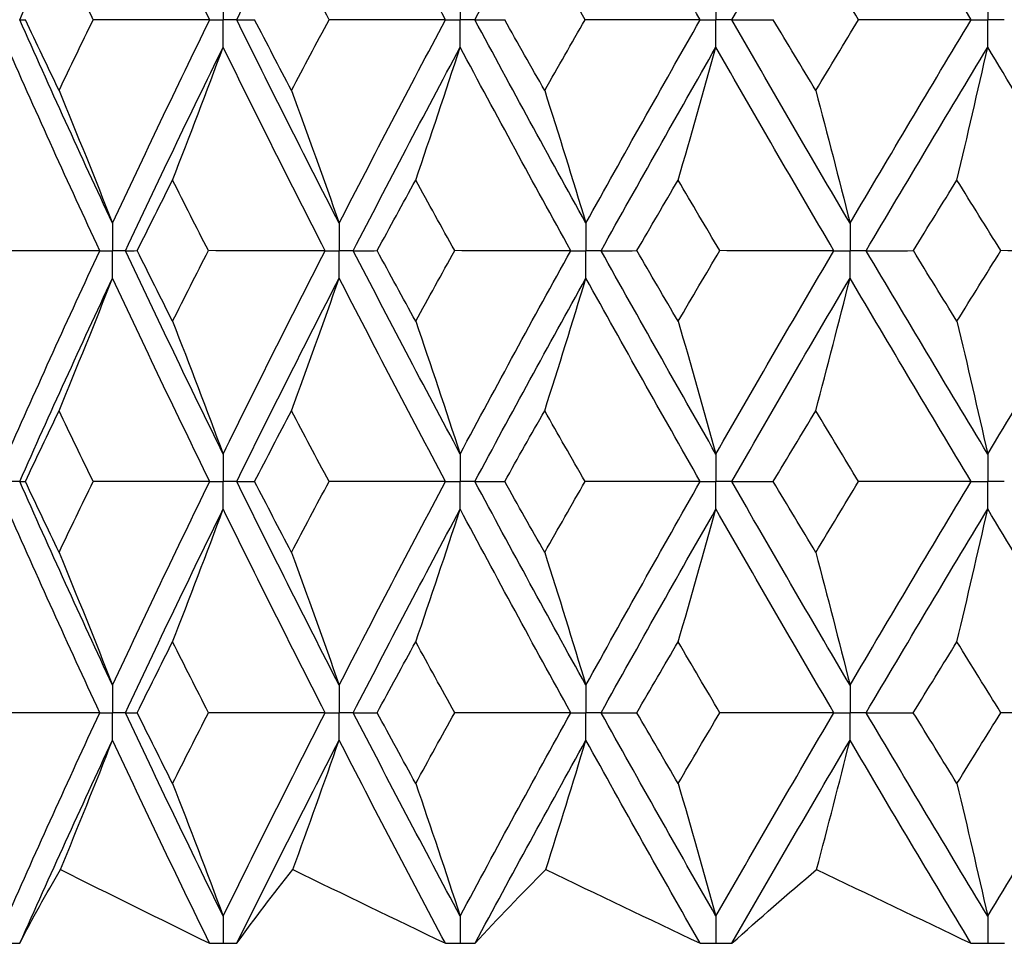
# Paper-space layout '_Back' of a CAD drawing. Header units: millimetres. Extents: x -25 to 25, y -1 to 320.
# Tile 3 of 48: x -14 to -8, y 14 to 20. Entities that reach past the tile are written whole.
import ezdxf

# ---------------------------------------------------------------- set-up
doc = ezdxf.new("R2010")
doc.units = ezdxf.units.MM

psp = doc.layouts.new('_Back')

# ---------------------------------------------------------------- linework, layer by layer
at = {"color": 7, "linetype": 'Continuous', "lineweight": 25}
for p, q in [((-12.8829, 14.1019), (-12.8808, 14.1019)), ((-11.3172, 14.1019), (-11.3149, 14.1019)), ((-9.6275, 14.1019), (-9.625, 14.1019)), ((-7.8324, 14.1019), (-7.8297, 14.1019))]:
    psp.add_line(p, q, dxfattribs=at)
for points in [[(-14.2252, 20.1996), (-14.0258, 20.6479), (-13.8212, 21.0964), (-13.6119, 21.5444)], [(-12.9697, 20.1996), (-13.1885, 20.6479), (-13.4026, 21.0964), (-13.6119, 21.5444)], [(-12.7916, 20.1996), (-12.5703, 20.6479), (-12.3445, 21.0964), (-12.1145, 21.5444)], [(-11.4117, 20.1996), (-11.6501, 20.6479), (-11.8845, 21.0964), (-12.1145, 21.5444)], [(-11.2178, 20.1996), (-10.9772, 20.6479), (-10.7326, 21.0964), (-10.4844, 21.5444)], [(-9.7287, 20.1996), (-9.9841, 20.6479), (-10.2362, 21.0964), (-10.4844, 21.5444)], [(-9.5211, 20.1996), (-9.2638, 20.6479), (-9.0031, 21.0964), (-8.7394, 21.5444)], [(-7.9391, 20.1996), (-8.2088, 20.6479), (-8.4757, 21.0964), (-8.7394, 21.5444)], [(-13.7395, 20.1996), (-13.8154, 20.3555), (-13.8907, 20.5114), (-13.9654, 20.6673)], [(-12.1812, 20.1996), (-12.2644, 20.3555), (-12.347, 20.5114), (-12.4291, 20.6673)], [(-10.4895, 20.1996), (-10.579, 20.3555), (-10.668, 20.5114), (-10.7566, 20.6673)], [(-8.6829, 20.1996), (-8.7777, 20.3555), (-8.8722, 20.5114), (-8.9663, 20.6673)], [(-14.2252, 20.1996), (-14.2149, 20.1996), (-14.2023, 20.1996), (-14.1876, 20.1996)], [(-13.6119, 18.8559), (-13.8211, 19.303), (-14.0257, 19.7512), (-14.2252, 20.1996)], [(-13.9654, 19.7322), (-14.04, 19.888), (-14.1141, 20.0438), (-14.1876, 20.1996)], [(-13.9654, 19.7322), (-13.8907, 19.888), (-13.8154, 20.0438), (-13.7395, 20.1996)], [(-12.9697, 20.1996), (-13.2264, 20.1996), (-13.483, 20.1996), (-13.7395, 20.1996)], [(-13.6119, 18.8559), (-13.4027, 19.303), (-13.1885, 19.7512), (-12.9697, 20.1996)], [(-12.7916, 20.1996), (-12.7544, 20.1996), (-12.7152, 20.1996), (-12.6737, 20.1996)], [(-12.1145, 18.8559), (-12.3445, 19.303), (-12.5703, 19.7512), (-12.7916, 20.1996)], [(-12.4291, 19.7322), (-12.5111, 19.888), (-12.5927, 20.0438), (-12.6737, 20.1996)], [(-12.4291, 19.7322), (-12.347, 19.888), (-12.2644, 20.0438), (-12.1812, 20.1996)], [(-11.4117, 20.1996), (-11.6681, 20.1996), (-11.9246, 20.1996), (-12.1812, 20.1996)], [(-12.1145, 18.8559), (-11.8846, 19.303), (-11.6502, 19.7512), (-11.4117, 20.1996)], [(-11.2178, 20.1996), (-11.1543, 20.1996), (-11.0887, 20.1996), (-11.021, 20.1996)], [(-10.4844, 18.8559), (-10.7325, 19.303), (-10.9771, 19.7512), (-11.2178, 20.1996)], [(-10.7566, 19.7322), (-10.8452, 19.888), (-10.9333, 20.0438), (-11.021, 20.1996)], [(-10.7566, 19.7322), (-10.6681, 19.888), (-10.579, 20.0438), (-10.4895, 20.1996)], [(-9.7287, 20.1996), (-9.9819, 20.1996), (-10.2356, 20.1996), (-10.4895, 20.1996)], [(-10.4844, 18.8559), (-10.2363, 19.303), (-9.9842, 19.7512), (-9.7287, 20.1996)], [(-9.5211, 20.1996), (-9.4319, 20.1996), (-9.3407, 20.1996), (-9.2475, 20.1996)], [(-8.7394, 18.8559), (-9.003, 19.303), (-9.2637, 19.7512), (-9.5211, 20.1996)], [(-8.9663, 19.7322), (-9.0604, 19.888), (-9.1541, 20.0438), (-9.2475, 20.1996)], [(-8.9663, 19.7322), (-8.8722, 19.888), (-8.7777, 20.0438), (-8.6829, 20.1996)], [(-8.7394, 18.8559), (-8.4758, 19.303), (-8.2089, 19.7512), (-7.9391, 20.1996)], [(-7.9391, 20.1996), (-8.1864, 20.1996), (-8.4344, 20.1996), (-8.6829, 20.1996)], [(-13.6965, 18.6747), (-13.9043, 19.1217), (-14.1075, 19.5698), (-14.3057, 20.0182)], [(-13.5269, 18.6747), (-13.3164, 19.1217), (-13.1009, 19.5698), (-12.8809, 20.0182)], [(-13.2153, 19.1412), (-13.1016, 19.4316), (-12.9902, 19.724), (-12.8809, 20.0182)], [(-12.2075, 18.6747), (-12.4362, 19.1217), (-12.6608, 19.5698), (-12.8809, 20.0182)], [(-12.0211, 18.6747), (-11.79, 19.1217), (-11.5545, 19.5698), (-11.315, 20.0182)], [(-11.6088, 19.1412), (-11.5089, 19.4316), (-11.411, 19.724), (-11.315, 20.0182)], [(-10.5848, 18.6747), (-10.8319, 19.1217), (-11.0754, 19.5698), (-11.315, 20.0182)], [(-10.3836, 18.6747), (-10.1345, 19.1217), (-9.8815, 19.5698), (-9.6251, 20.0182)], [(-9.875, 19.1412), (-9.79, 19.4316), (-9.7067, 19.724), (-9.6251, 20.0182)], [(-8.8461, 18.6747), (-9.1088, 19.1217), (-9.3686, 19.5698), (-9.6251, 20.0182)], [(-8.6324, 18.6747), (-8.368, 19.1217), (-8.1003, 19.5698), (-7.8298, 20.0182)], [(-8.033, 19.1412), (-7.9639, 19.4316), (-7.8962, 19.724), (-7.8298, 20.0182)], [(-7.0105, 18.6747), (-7.286, 19.1217), (-7.5592, 19.5698), (-7.8298, 20.0182)], [(-13.9654, 19.7322), (-13.8453, 19.4419), (-13.7275, 19.1498), (-13.6119, 18.8559)], [(-12.4291, 19.7322), (-12.3222, 19.4419), (-12.2174, 19.1498), (-12.1145, 18.8559)], [(-10.7566, 19.7322), (-10.6641, 19.4419), (-10.5734, 19.1498), (-10.4844, 18.8559)], [(-8.9663, 19.7322), (-8.8892, 19.4419), (-8.8136, 19.1498), (-8.7394, 18.8559)], [(-13.4487, 18.6748), (-13.3715, 18.8302), (-13.2937, 18.9857), (-13.2153, 19.1412)], [(-12.9785, 18.6748), (-13.058, 18.8302), (-13.1369, 18.9857), (-13.2153, 19.1412)], [(-11.8632, 18.6748), (-11.7789, 18.8302), (-11.6941, 18.9857), (-11.6088, 19.1412)], [(-11.3513, 18.6748), (-11.4376, 18.8302), (-11.5234, 18.9857), (-11.6088, 19.1412)], [(-10.1477, 18.6748), (-10.0573, 18.8302), (-9.9663, 18.9857), (-9.875, 19.1412)], [(-9.5997, 18.6748), (-9.6919, 18.8302), (-9.7837, 18.9857), (-9.875, 19.1412)], [(-8.321, 18.6748), (-8.2254, 18.8302), (-8.1294, 18.9857), (-8.033, 19.1412)], [(-7.743, 18.6748), (-7.84, 18.8302), (-7.9367, 18.9857), (-8.033, 19.1412)], [(-13.6965, 18.6747), (-13.9524, 18.6747), (-14.2081, 18.6747), (-14.4635, 18.6748)], [(-14.3057, 17.3321), (-14.1075, 17.7804), (-13.9044, 18.2276), (-13.6965, 18.6747)], [(-13.5269, 18.6747), (-13.503, 18.6747), (-13.477, 18.6747), (-13.4487, 18.6748)], [(-12.8809, 17.3321), (-13.101, 17.7804), (-13.3163, 18.2276), (-13.5269, 18.6747)], [(-13.2153, 18.2087), (-13.2937, 18.3642), (-13.3715, 18.5195), (-13.4487, 18.6748)], [(-13.2153, 18.2087), (-13.1369, 18.3642), (-13.058, 18.5195), (-12.9785, 18.6748)], [(-12.2075, 18.6747), (-12.4645, 18.6747), (-12.7215, 18.6747), (-12.9785, 18.6748)], [(-12.8809, 17.3321), (-12.6608, 17.7804), (-12.4363, 18.2276), (-12.2075, 18.6747)], [(-12.0211, 18.6747), (-11.9706, 18.6747), (-11.918, 18.6747), (-11.8632, 18.6748)], [(-11.315, 17.3321), (-11.5546, 17.7804), (-11.79, 18.2276), (-12.0211, 18.6747)], [(-11.6088, 18.2087), (-11.6941, 18.3642), (-11.7789, 18.5195), (-11.8632, 18.6748)], [(-11.6088, 18.2087), (-11.5234, 18.3642), (-11.4376, 18.5195), (-11.3513, 18.6748)], [(-10.5848, 18.6747), (-10.84, 18.6747), (-11.0956, 18.6747), (-11.3513, 18.6748)], [(-11.315, 17.3321), (-11.0754, 17.7804), (-10.8319, 18.2276), (-10.5848, 18.6747)], [(-10.3836, 18.6747), (-10.3071, 18.6747), (-10.2284, 18.6747), (-10.1477, 18.6748)], [(-9.6251, 17.3321), (-9.8816, 17.7804), (-10.1345, 18.2276), (-10.3836, 18.6747)], [(-9.875, 18.2087), (-9.9664, 18.3642), (-10.0573, 18.5195), (-10.1477, 18.6748)], [(-9.875, 18.2087), (-9.7836, 18.3642), (-9.6919, 18.5195), (-9.5997, 18.6748)], [(-9.6251, 17.3321), (-9.3686, 17.7804), (-9.1089, 18.2276), (-8.8461, 18.6747)], [(-8.8461, 18.6747), (-9.0968, 18.6747), (-9.3481, 18.6747), (-9.5997, 18.6748)], [(-8.6324, 18.6747), (-8.5306, 18.6747), (-8.4268, 18.6747), (-8.321, 18.6748)], [(-7.8298, 17.3321), (-8.1003, 17.7804), (-8.3679, 18.2276), (-8.6324, 18.6747)], [(-8.033, 18.2087), (-8.1294, 18.3642), (-8.2254, 18.5195), (-8.321, 18.6748)], [(-8.033, 18.2087), (-7.9367, 18.3642), (-7.84, 18.5195), (-7.743, 18.6748)], [(-7.8298, 17.3321), (-7.5592, 17.7804), (-7.286, 18.2276), (-7.0105, 18.6747)], [(-7.0105, 18.6747), (-7.254, 18.6747), (-7.4982, 18.6747), (-7.743, 18.6748)], [(-14.2252, 17.1507), (-14.0256, 17.599), (-13.8212, 18.0465), (-13.6119, 18.4935)], [(-13.9654, 17.6176), (-13.8453, 17.9078), (-13.7274, 18.1997), (-13.6119, 18.4935)], [(-12.9697, 17.1507), (-13.1886, 17.599), (-13.4027, 18.0465), (-13.6119, 18.4935)], [(-12.7916, 17.1507), (-12.5702, 17.599), (-12.3445, 18.0465), (-12.1145, 18.4935)], [(-12.4291, 17.6176), (-12.3222, 17.9078), (-12.2173, 18.1997), (-12.1145, 18.4935)], [(-11.4117, 17.1507), (-11.6502, 17.599), (-11.8846, 18.0465), (-12.1145, 18.4935)], [(-11.2178, 17.1507), (-10.9771, 17.599), (-10.7325, 18.0465), (-10.4844, 18.4935)], [(-10.7566, 17.6176), (-10.6641, 17.9078), (-10.5734, 18.1997), (-10.4844, 18.4935)], [(-9.7287, 17.1507), (-9.9843, 17.599), (-10.2363, 18.0465), (-10.4844, 18.4935)], [(-9.5211, 17.1507), (-9.2637, 17.599), (-9.003, 18.0465), (-8.7394, 18.4935)], [(-8.9663, 17.6176), (-8.8892, 17.9078), (-8.8136, 18.1997), (-8.7394, 18.4935)], [(-7.9391, 17.1507), (-8.2089, 17.599), (-8.4758, 18.0465), (-8.7394, 18.4935)], [(-13.2153, 18.2087), (-13.1016, 17.9184), (-12.9901, 17.6262), (-12.8809, 17.3321)], [(-11.6088, 18.2087), (-11.5089, 17.9184), (-11.411, 17.6262), (-11.315, 17.3321)], [(-9.875, 18.2087), (-9.79, 17.9184), (-9.7067, 17.6262), (-9.6251, 17.3321)], [(-8.033, 18.2087), (-7.9639, 17.9184), (-7.8962, 17.6262), (-7.8298, 17.3321)], [(-14.1875, 17.1506), (-14.1141, 17.3064), (-14.04, 17.4621), (-13.9654, 17.6176)], [(-13.7396, 17.1506), (-13.8154, 17.3064), (-13.8907, 17.4621), (-13.9654, 17.6176)], [(-12.6737, 17.1506), (-12.5927, 17.3064), (-12.5111, 17.4621), (-12.4291, 17.6176)], [(-12.1813, 17.1506), (-12.2644, 17.3064), (-12.347, 17.4621), (-12.4291, 17.6176)], [(-11.0209, 17.1506), (-10.9333, 17.3064), (-10.8452, 17.4621), (-10.7566, 17.6176)], [(-10.4896, 17.1506), (-10.5791, 17.3064), (-10.6681, 17.4621), (-10.7566, 17.6176)], [(-9.2474, 17.1506), (-9.1541, 17.3064), (-9.0604, 17.4621), (-8.9663, 17.6176)], [(-8.6829, 17.1506), (-8.7778, 17.3064), (-8.8722, 17.4621), (-8.9663, 17.6176)], [(-13.6119, 15.8059), (-13.8213, 16.2541), (-14.0258, 16.7026), (-14.2252, 17.1507)], [(-14.2252, 17.1507), (-14.2148, 17.1507), (-14.2023, 17.1507), (-14.1875, 17.1506)], [(-13.9654, 16.6831), (-14.04, 16.8389), (-14.1141, 16.9948), (-14.1875, 17.1506)], [(-13.9654, 16.6831), (-13.8907, 16.8389), (-13.8154, 16.9948), (-13.7396, 17.1506)], [(-12.9697, 17.1507), (-13.2264, 17.1507), (-13.4831, 17.1507), (-13.7396, 17.1506)], [(-13.6119, 15.8059), (-13.4026, 16.2541), (-13.1884, 16.7026), (-12.9697, 17.1507)], [(-12.1145, 15.8059), (-12.3446, 16.2541), (-12.5704, 16.7026), (-12.7916, 17.1507)], [(-12.7916, 17.1507), (-12.7544, 17.1507), (-12.7151, 17.1507), (-12.6737, 17.1506)], [(-12.4291, 16.6831), (-12.5111, 16.8389), (-12.5927, 16.9948), (-12.6737, 17.1506)], [(-12.4291, 16.6831), (-12.347, 16.8389), (-12.2644, 16.9948), (-12.1813, 17.1506)], [(-11.4117, 17.1507), (-11.6681, 17.1507), (-11.9247, 17.1507), (-12.1813, 17.1506)], [(-12.1145, 15.8059), (-11.8845, 16.2541), (-11.6501, 16.7026), (-11.4117, 17.1507)], [(-10.4844, 15.8059), (-10.7327, 16.2541), (-10.9773, 16.7026), (-11.2178, 17.1507)], [(-11.2178, 17.1507), (-11.1543, 17.1507), (-11.0886, 17.1507), (-11.0209, 17.1506)], [(-10.7566, 16.6831), (-10.8452, 16.8389), (-10.9333, 16.9948), (-11.0209, 17.1506)], [(-10.7566, 16.6831), (-10.6681, 16.8389), (-10.579, 16.9948), (-10.4896, 17.1506)], [(-9.7287, 17.1507), (-9.982, 17.1507), (-10.2356, 17.1507), (-10.4896, 17.1506)], [(-10.4844, 15.8059), (-10.2361, 16.2541), (-9.9841, 16.7026), (-9.7287, 17.1507)], [(-8.7394, 15.8059), (-9.0032, 16.2541), (-9.2639, 16.7026), (-9.5211, 17.1507)], [(-9.5211, 17.1507), (-9.4319, 17.1507), (-9.3407, 17.1507), (-9.2474, 17.1506)], [(-8.9663, 16.6831), (-9.0604, 16.8389), (-9.1541, 16.9948), (-9.2474, 17.1506)], [(-8.9663, 16.6831), (-8.8722, 16.8389), (-8.7778, 16.9948), (-8.6829, 17.1506)], [(-8.7394, 15.8059), (-8.4756, 16.2541), (-8.2087, 16.7026), (-7.9391, 17.1507)], [(-7.9391, 17.1507), (-8.1865, 17.1507), (-8.4344, 17.1507), (-8.6829, 17.1506)], [(-13.6964, 15.6244), (-13.9044, 16.0726), (-14.1076, 16.5211), (-14.3057, 16.9693)], [(-13.5269, 15.6244), (-13.3163, 16.0726), (-13.1009, 16.5211), (-12.8809, 16.9693)], [(-13.2153, 16.0921), (-13.1017, 16.3826), (-12.9902, 16.675), (-12.8809, 16.9693)], [(-12.2074, 15.6244), (-12.4363, 16.0726), (-12.6609, 16.5211), (-12.8809, 16.9693)], [(-12.0212, 15.6244), (-11.79, 16.0726), (-11.5544, 16.5211), (-11.315, 16.9693)], [(-11.6088, 16.0921), (-11.5089, 16.3826), (-11.411, 16.675), (-11.315, 16.9693)], [(-10.5847, 15.6244), (-10.832, 16.0726), (-11.0755, 16.5211), (-11.315, 16.9693)], [(-10.3837, 15.6244), (-10.1344, 16.0726), (-9.8814, 16.5211), (-9.6251, 16.9693)], [(-9.875, 16.0921), (-9.7901, 16.3826), (-9.7068, 16.675), (-9.6251, 16.9693)], [(-8.846, 15.6244), (-9.1089, 16.0726), (-9.3688, 16.5211), (-9.6251, 16.9693)], [(-8.6324, 15.6244), (-8.3679, 16.0726), (-8.1002, 16.5211), (-7.8298, 16.9693)], [(-8.033, 16.0921), (-7.964, 16.3826), (-7.8962, 16.675), (-7.8298, 16.9693)], [(-7.0104, 15.6244), (-7.2861, 16.0726), (-7.5593, 16.5211), (-7.8298, 16.9693)], [(-13.9654, 16.6831), (-13.8452, 16.3925), (-13.7274, 16.1002), (-13.6119, 15.8059)], [(-12.4291, 16.6831), (-12.3222, 16.3925), (-12.2173, 16.1002), (-12.1145, 15.8059)], [(-10.7566, 16.6831), (-10.6641, 16.3925), (-10.5734, 16.1002), (-10.4844, 15.8059)], [(-8.9663, 16.6831), (-8.8892, 16.3925), (-8.8136, 16.1002), (-8.7394, 15.8059)], [(-13.4491, 15.6245), (-13.3717, 15.7804), (-13.2938, 15.9362), (-13.2153, 16.0921)], [(-12.9782, 15.6245), (-13.0578, 15.7804), (-13.1368, 15.9362), (-13.2153, 16.0921)], [(-11.8636, 15.6245), (-11.7791, 15.7804), (-11.6942, 15.9362), (-11.6088, 16.0921)], [(-11.351, 15.6245), (-11.4374, 15.7804), (-11.5233, 15.9362), (-11.6088, 16.0921)], [(-10.1481, 15.6245), (-10.0575, 15.7804), (-9.9665, 15.9362), (-9.875, 16.0921)], [(-9.5994, 15.6245), (-9.6917, 15.7804), (-9.7835, 15.9362), (-9.875, 16.0921)], [(-8.3214, 15.6245), (-8.2257, 15.7804), (-8.1295, 15.9362), (-8.033, 16.0921)], [(-7.7426, 15.6245), (-7.8397, 15.7804), (-7.9366, 15.9362), (-8.033, 16.0921)], [(-13.6964, 15.6244), (-13.9522, 15.6245), (-14.2079, 15.6245), (-14.4632, 15.6245)], [(-14.3057, 14.2811), (-14.1077, 14.7281), (-13.9045, 15.1761), (-13.6964, 15.6244)], [(-13.5269, 15.6244), (-13.5031, 15.6245), (-13.4772, 15.6245), (-13.4491, 15.6245)], [(-12.8809, 14.2811), (-13.1007, 14.7281), (-13.3162, 15.1761), (-13.5269, 15.6244)], [(-13.2153, 15.1572), (-13.2938, 15.3129), (-13.3717, 15.4687), (-13.4491, 15.6245)], [(-13.2153, 15.1572), (-13.1369, 15.3129), (-13.0578, 15.4687), (-12.9782, 15.6245)], [(-12.2074, 15.6244), (-12.4643, 15.6245), (-12.7213, 15.6245), (-12.9782, 15.6245)], [(-12.8809, 14.2811), (-12.661, 14.7281), (-12.4364, 15.1761), (-12.2074, 15.6244)], [(-12.0212, 15.6244), (-11.9708, 15.6245), (-11.9182, 15.6245), (-11.8636, 15.6245)], [(-11.315, 14.2811), (-11.5543, 14.7281), (-11.7898, 15.1761), (-12.0212, 15.6244)], [(-11.6088, 15.1572), (-11.6942, 15.3129), (-11.7791, 15.4687), (-11.8636, 15.6245)], [(-11.6088, 15.1572), (-11.5233, 15.3129), (-11.4374, 15.4687), (-11.351, 15.6245)], [(-10.5847, 15.6244), (-10.8399, 15.6245), (-11.0953, 15.6245), (-11.351, 15.6245)], [(-11.315, 14.2811), (-11.0756, 14.7281), (-10.8321, 15.1761), (-10.5847, 15.6244)], [(-10.3837, 15.6244), (-10.3072, 15.6245), (-10.2287, 15.6245), (-10.1481, 15.6245)], [(-9.6251, 14.2811), (-9.8813, 14.7281), (-10.1343, 15.1761), (-10.3837, 15.6244)], [(-9.875, 15.1572), (-9.9664, 15.3129), (-10.0575, 15.4687), (-10.1481, 15.6245)], [(-9.875, 15.1572), (-9.7836, 15.3129), (-9.6917, 15.4687), (-9.5994, 15.6245)], [(-9.6251, 14.2811), (-9.3689, 14.7281), (-9.1091, 15.1761), (-8.846, 15.6244)], [(-8.846, 15.6244), (-9.0967, 15.6245), (-9.3478, 15.6245), (-9.5994, 15.6245)], [(-8.6324, 15.6244), (-8.5308, 15.6245), (-8.4271, 15.6245), (-8.3214, 15.6245)], [(-7.8298, 14.2811), (-8.1, 14.7281), (-8.3677, 15.1761), (-8.6324, 15.6244)], [(-8.033, 15.1572), (-8.1295, 15.3129), (-8.2256, 15.4687), (-8.3214, 15.6245)], [(-8.033, 15.1572), (-7.9366, 15.3129), (-7.8398, 15.4687), (-7.7426, 15.6245)], [(-7.8298, 14.2811), (-7.5595, 14.7281), (-7.2862, 15.1761), (-7.0104, 15.6244)], [(-7.0104, 15.6244), (-7.2538, 15.6245), (-7.4979, 15.6245), (-7.7426, 15.6245)], [(-14.2242, 14.1021), (-14.0252, 14.5482), (-13.821, 14.9954), (-13.6119, 15.443)], [(-13.956, 14.5888), (-13.8391, 14.8717), (-13.7244, 15.1565), (-13.6119, 15.443)], [(-12.9708, 14.1021), (-13.189, 14.5482), (-13.4029, 14.9954), (-13.6119, 15.443)], [(-12.7905, 14.1021), (-12.5697, 14.5482), (-12.3443, 14.9954), (-12.1145, 15.443)], [(-12.4208, 14.5888), (-12.3167, 14.8717), (-12.2146, 15.1565), (-12.1145, 15.443)], [(-11.4129, 14.1021), (-11.6507, 14.5482), (-11.8847, 14.9954), (-12.1145, 15.443)], [(-11.2166, 14.1021), (-10.9766, 14.5482), (-10.7324, 14.9954), (-10.4844, 15.443)], [(-10.7494, 14.5888), (-10.6594, 14.8717), (-10.571, 15.1565), (-10.4844, 15.443)], [(-9.73, 14.1021), (-9.9848, 14.5482), (-10.2364, 14.9954), (-10.4844, 15.443)], [(-9.5198, 14.1021), (-9.2631, 14.5482), (-9.0028, 14.9954), (-8.7394, 15.443)], [(-8.9603, 14.5888), (-8.8853, 14.8717), (-8.8116, 15.1565), (-8.7394, 15.443)], [(-7.9404, 14.1021), (-8.2095, 14.5482), (-8.4759, 14.9954), (-8.7394, 15.443)], [(-13.2153, 15.1572), (-13.1017, 14.8671), (-12.9902, 14.575), (-12.8809, 14.2811)], [(-11.6088, 15.1572), (-11.5089, 14.8671), (-11.411, 14.575), (-11.315, 14.2811)], [(-9.875, 15.1572), (-9.7901, 14.8671), (-9.7068, 14.575), (-9.6251, 14.2811)], [(-8.033, 15.1572), (-7.964, 14.8671), (-7.8962, 14.575), (-7.8298, 14.2811)], [(-14.2242, 14.1021), (-14.1418, 14.2639), (-14.0524, 14.4261), (-13.956, 14.5888)], [(-13.956, 14.5888), (-13.6297, 14.4261), (-13.3013, 14.2639), (-12.9708, 14.1021)], [(-12.7905, 14.1021), (-12.6739, 14.2639), (-12.5507, 14.4261), (-12.4208, 14.5888)], [(-12.4208, 14.5888), (-12.0862, 14.4261), (-11.7502, 14.2639), (-11.4129, 14.1021)], [(-11.2166, 14.1021), (-11.0672, 14.2639), (-10.9115, 14.4261), (-10.7494, 14.5888)], [(-10.7494, 14.5888), (-10.4102, 14.4261), (-10.0704, 14.2639), (-9.73, 14.1021)], [(-9.5198, 14.1021), (-9.3393, 14.2639), (-9.1528, 14.4261), (-8.9603, 14.5888)], [(-8.9603, 14.5888), (-8.6202, 14.4261), (-8.2803, 14.2639), (-7.9404, 14.1021)]]:
    psp.add_open_spline(points, degree=3, dxfattribs=at)
for points, knots in [([(-12.8809, 20.3811), (-12.8808, 20.3321), (-12.8808, 20.2832), (-12.8808, 20.2343), (-12.8808, 20.2227), (-12.8808, 20.2112), (-12.8808, 20.1996)], [0, 0, 0, 0, 0.0001467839, 0.0001467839, 0.0001467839, 0.0001814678, 0.0001814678, 0.0001814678, 0.0001814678]), ([(-11.315, 20.3811), (-11.3149, 20.3321), (-11.3149, 20.2832), (-11.3149, 20.2343), (-11.3149, 20.2227), (-11.3149, 20.2112), (-11.3149, 20.1996)], [0, 0, 0, 0, 0.0001467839, 0.0001467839, 0.0001467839, 0.0001814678, 0.0001814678, 0.0001814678, 0.0001814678]), ([(-9.6251, 20.3811), (-9.625, 20.3321), (-9.625, 20.2832), (-9.625, 20.2343), (-9.625, 20.2227), (-9.625, 20.2112), (-9.625, 20.1996)], [0, 0, 0, 0, 0.0001467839, 0.0001467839, 0.0001467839, 0.0001814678, 0.0001814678, 0.0001814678, 0.0001814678]), ([(-7.8298, 20.3811), (-7.8297, 20.3321), (-7.8297, 20.2832), (-7.8297, 20.2343), (-7.8297, 20.2227), (-7.8297, 20.2112), (-7.8297, 20.1996)], [0, 0, 0, 0, 0.0001467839, 0.0001467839, 0.0001467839, 0.0001814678, 0.0001814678, 0.0001814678, 0.0001814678]), ([(-12.9697, 20.1996), (-12.9487, 20.1996), (-12.9276, 20.1996), (-12.9065, 20.1996), (-12.8979, 20.1996), (-12.8894, 20.1996), (-12.8808, 20.1996)], [0, 0, 0, 0, 0.0000851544, 0.0000851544, 0.0000851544, 0.0001198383, 0.0001198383, 0.0001198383, 0.0001198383]), ([(-12.8809, 20.0182), (-12.8808, 20.0671), (-12.8808, 20.116), (-12.8808, 20.1649), (-12.8808, 20.1765), (-12.8808, 20.188), (-12.8808, 20.1996)], [0, 0, 0, 0, 0.0001467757, 0.0001467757, 0.0001467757, 0.0001814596, 0.0001814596, 0.0001814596, 0.0001814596]), ([(-12.7916, 20.1996), (-12.8127, 20.1996), (-12.8339, 20.1996), (-12.855, 20.1996), (-12.8636, 20.1996), (-12.8722, 20.1996), (-12.8808, 20.1996)], [0, 0, 0, 0, 0.0000851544, 0.0000851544, 0.0000851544, 0.0001198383, 0.0001198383, 0.0001198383, 0.0001198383]), ([(-11.4117, 20.1996), (-11.3888, 20.1996), (-11.3659, 20.1996), (-11.3429, 20.1996), (-11.3336, 20.1996), (-11.3242, 20.1996), (-11.3149, 20.1996)], [0, 0, 0, 0, 0.0000851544, 0.0000851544, 0.0000851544, 0.0001198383, 0.0001198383, 0.0001198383, 0.0001198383]), ([(-11.315, 20.0182), (-11.3149, 20.0671), (-11.3149, 20.116), (-11.3149, 20.1649), (-11.3149, 20.1765), (-11.3149, 20.188), (-11.3149, 20.1996)], [0, 0, 0, 0, 0.0001467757, 0.0001467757, 0.0001467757, 0.0001814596, 0.0001814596, 0.0001814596, 0.0001814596]), ([(-11.2178, 20.1996), (-11.2408, 20.1996), (-11.2638, 20.1996), (-11.2868, 20.1996), (-11.2962, 20.1996), (-11.3055, 20.1996), (-11.3149, 20.1996)], [0, 0, 0, 0, 0.0000851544, 0.0000851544, 0.0000851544, 0.0001198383, 0.0001198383, 0.0001198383, 0.0001198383]), ([(-9.7287, 20.1996), (-9.7042, 20.1996), (-9.6796, 20.1996), (-9.655, 20.1996), (-9.645, 20.1996), (-9.635, 20.1996), (-9.625, 20.1996)], [0, 0, 0, 0, 0.0000851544, 0.0000851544, 0.0000851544, 0.0001198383, 0.0001198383, 0.0001198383, 0.0001198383]), ([(-9.6251, 20.0182), (-9.625, 20.0671), (-9.625, 20.116), (-9.625, 20.1649), (-9.625, 20.1765), (-9.625, 20.188), (-9.625, 20.1996)], [0, 0, 0, 0, 0.0001467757, 0.0001467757, 0.0001467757, 0.0001814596, 0.0001814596, 0.0001814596, 0.0001814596]), ([(-9.5211, 20.1996), (-9.5457, 20.1996), (-9.5704, 20.1996), (-9.595, 20.1996), (-9.605, 20.1996), (-9.615, 20.1996), (-9.625, 20.1996)], [0, 0, 0, 0, 0.0000851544, 0.0000851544, 0.0000851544, 0.0001198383, 0.0001198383, 0.0001198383, 0.0001198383]), ([(-7.9391, 20.1996), (-7.9132, 20.1996), (-7.8873, 20.1996), (-7.8614, 20.1996), (-7.8508, 20.1996), (-7.8402, 20.1996), (-7.8297, 20.1996)], [0, 0, 0, 0, 0.0000851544, 0.0000851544, 0.0000851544, 0.0001198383, 0.0001198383, 0.0001198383, 0.0001198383]), ([(-7.8298, 20.0182), (-7.8297, 20.0671), (-7.8297, 20.116), (-7.8297, 20.1649), (-7.8297, 20.1765), (-7.8297, 20.188), (-7.8297, 20.1996)], [0, 0, 0, 0, 0.0001467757, 0.0001467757, 0.0001467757, 0.0001814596, 0.0001814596, 0.0001814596, 0.0001814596]), ([(-7.7201, 20.1996), (-7.7461, 20.1996), (-7.772, 20.1996), (-7.798, 20.1996), (-7.8086, 20.1996), (-7.8191, 20.1996), (-7.8297, 20.1996)], [0, 0, 0, 0, 0.0000851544, 0.0000851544, 0.0000851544, 0.0001198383, 0.0001198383, 0.0001198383, 0.0001198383]), ([(-13.6119, 18.8559), (-13.6119, 18.807), (-13.6118, 18.7582), (-13.6118, 18.7093), (-13.6118, 18.6978), (-13.6118, 18.6862), (-13.6118, 18.6747)], [0, 0, 0, 0, 0.0001465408, 0.0001465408, 0.0001465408, 0.0001812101, 0.0001812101, 0.0001812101, 0.0001812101]), ([(-12.1145, 18.8559), (-12.1145, 18.807), (-12.1144, 18.7582), (-12.1144, 18.7093), (-12.1144, 18.6978), (-12.1144, 18.6862), (-12.1144, 18.6747)], [0, 0, 0, 0, 0.0001465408, 0.0001465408, 0.0001465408, 0.0001812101, 0.0001812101, 0.0001812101, 0.0001812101]), ([(-10.4844, 18.8559), (-10.4843, 18.807), (-10.4843, 18.7582), (-10.4843, 18.7093), (-10.4843, 18.6978), (-10.4843, 18.6862), (-10.4843, 18.6747)], [0, 0, 0, 0, 0.0001465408, 0.0001465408, 0.0001465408, 0.0001812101, 0.0001812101, 0.0001812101, 0.0001812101]), ([(-8.7394, 18.8559), (-8.7394, 18.807), (-8.7393, 18.7582), (-8.7393, 18.7093), (-8.7393, 18.6978), (-8.7393, 18.6862), (-8.7393, 18.6747)], [0, 0, 0, 0, 0.0001465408, 0.0001465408, 0.0001465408, 0.0001812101, 0.0001812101, 0.0001812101, 0.0001812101]), ([(-13.6965, 18.6747), (-13.6764, 18.6747), (-13.6564, 18.6747), (-13.6363, 18.6747), (-13.6281, 18.6747), (-13.62, 18.6747), (-13.6118, 18.6747)], [0, 0, 0, 0, 0.0000852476, 0.0000852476, 0.0000852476, 0.0001199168, 0.0001199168, 0.0001199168, 0.0001199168]), ([(-13.6119, 18.4935), (-13.6119, 18.5423), (-13.6118, 18.5911), (-13.6118, 18.64), (-13.6118, 18.6515), (-13.6118, 18.6631), (-13.6118, 18.6747)], [0, 0, 0, 0, 0.000146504, 0.000146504, 0.000146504, 0.0001811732, 0.0001811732, 0.0001811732, 0.0001811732]), ([(-13.5269, 18.6747), (-13.547, 18.6747), (-13.5672, 18.6747), (-13.5873, 18.6747), (-13.5955, 18.6747), (-13.6036, 18.6747), (-13.6118, 18.6747)], [0, 0, 0, 0, 0.0000852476, 0.0000852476, 0.0000852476, 0.0001199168, 0.0001199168, 0.0001199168, 0.0001199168]), ([(-12.2075, 18.6747), (-12.1855, 18.6747), (-12.1634, 18.6747), (-12.1414, 18.6747), (-12.1324, 18.6747), (-12.1234, 18.6747), (-12.1144, 18.6747)], [0, 0, 0, 0, 0.0000852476, 0.0000852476, 0.0000852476, 0.0001199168, 0.0001199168, 0.0001199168, 0.0001199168]), ([(-12.1145, 18.4935), (-12.1145, 18.5423), (-12.1144, 18.5911), (-12.1144, 18.64), (-12.1144, 18.6515), (-12.1144, 18.6631), (-12.1144, 18.6747)], [0, 0, 0, 0, 0.000146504, 0.000146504, 0.000146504, 0.0001811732, 0.0001811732, 0.0001811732, 0.0001811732]), ([(-12.0211, 18.6747), (-12.0432, 18.6747), (-12.0654, 18.6747), (-12.0875, 18.6747), (-12.0965, 18.6747), (-12.1054, 18.6747), (-12.1144, 18.6747)], [0, 0, 0, 0, 0.0000852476, 0.0000852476, 0.0000852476, 0.0001199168, 0.0001199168, 0.0001199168, 0.0001199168]), ([(-10.5848, 18.6747), (-10.561, 18.6747), (-10.5372, 18.6747), (-10.5134, 18.6747), (-10.5037, 18.6747), (-10.494, 18.6747), (-10.4843, 18.6747)], [0, 0, 0, 0, 0.0000852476, 0.0000852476, 0.0000852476, 0.0001199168, 0.0001199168, 0.0001199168, 0.0001199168]), ([(-10.4844, 18.4935), (-10.4843, 18.5423), (-10.4843, 18.5911), (-10.4843, 18.64), (-10.4843, 18.6515), (-10.4843, 18.6631), (-10.4843, 18.6747)], [0, 0, 0, 0, 0.000146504, 0.000146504, 0.000146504, 0.0001811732, 0.0001811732, 0.0001811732, 0.0001811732]), ([(-10.3836, 18.6747), (-10.4075, 18.6747), (-10.4314, 18.6747), (-10.4552, 18.6747), (-10.4649, 18.6747), (-10.4746, 18.6747), (-10.4843, 18.6747)], [0, 0, 0, 0, 0.0000852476, 0.0000852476, 0.0000852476, 0.0001199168, 0.0001199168, 0.0001199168, 0.0001199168]), ([(-8.8461, 18.6747), (-8.8208, 18.6747), (-8.7955, 18.6747), (-8.7702, 18.6747), (-8.7599, 18.6747), (-8.7496, 18.6747), (-8.7393, 18.6747)], [0, 0, 0, 0, 0.0000852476, 0.0000852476, 0.0000852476, 0.0001199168, 0.0001199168, 0.0001199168, 0.0001199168]), ([(-8.7394, 18.4935), (-8.7394, 18.5423), (-8.7393, 18.5911), (-8.7393, 18.64), (-8.7393, 18.6515), (-8.7393, 18.6631), (-8.7393, 18.6747)], [0, 0, 0, 0, 0.000146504, 0.000146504, 0.000146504, 0.0001811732, 0.0001811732, 0.0001811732, 0.0001811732]), ([(-8.6324, 18.6747), (-8.6577, 18.6747), (-8.6831, 18.6747), (-8.7084, 18.6747), (-8.7187, 18.6747), (-8.729, 18.6747), (-8.7393, 18.6747)], [0, 0, 0, 0, 0.0000852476, 0.0000852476, 0.0000852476, 0.0001199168, 0.0001199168, 0.0001199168, 0.0001199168]), ([(-12.8809, 17.3321), (-12.8808, 17.2832), (-12.8808, 17.2343), (-12.8808, 17.1854), (-12.8808, 17.1738), (-12.8808, 17.1622), (-12.8808, 17.1507)], [0, 0, 0, 0, 0.0001467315, 0.0001467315, 0.0001467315, 0.0001814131, 0.0001814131, 0.0001814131, 0.0001814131]), ([(-11.315, 17.3321), (-11.3149, 17.2832), (-11.3149, 17.2343), (-11.3149, 17.1854), (-11.3149, 17.1738), (-11.3149, 17.1622), (-11.3149, 17.1507)], [0, 0, 0, 0, 0.0001467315, 0.0001467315, 0.0001467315, 0.0001814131, 0.0001814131, 0.0001814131, 0.0001814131]), ([(-9.6251, 17.3321), (-9.625, 17.2832), (-9.625, 17.2343), (-9.625, 17.1854), (-9.625, 17.1738), (-9.625, 17.1622), (-9.625, 17.1507)], [0, 0, 0, 0, 0.0001467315, 0.0001467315, 0.0001467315, 0.0001814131, 0.0001814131, 0.0001814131, 0.0001814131]), ([(-7.8298, 17.3321), (-7.8297, 17.2832), (-7.8297, 17.2343), (-7.8297, 17.1854), (-7.8297, 17.1738), (-7.8297, 17.1622), (-7.8297, 17.1507)], [0, 0, 0, 0, 0.0001467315, 0.0001467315, 0.0001467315, 0.0001814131, 0.0001814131, 0.0001814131, 0.0001814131]), ([(-14.2252, 17.1507), (-14.2443, 17.1507), (-14.2633, 17.1507), (-14.2823, 17.1507), (-14.2901, 17.1507), (-14.2978, 17.1507), (-14.3055, 17.1507)], [0, 0, 0, 0, 0.0000851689, 0.0000851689, 0.0000851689, 0.0001198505, 0.0001198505, 0.0001198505, 0.0001198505]), ([(-12.9697, 17.1507), (-12.9487, 17.1507), (-12.9276, 17.1507), (-12.9065, 17.1507), (-12.8979, 17.1507), (-12.8894, 17.1507), (-12.8808, 17.1507)], [0, 0, 0, 0, 0.0000851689, 0.0000851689, 0.0000851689, 0.0001198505, 0.0001198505, 0.0001198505, 0.0001198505]), ([(-12.8809, 16.9693), (-12.8808, 17.0182), (-12.8808, 17.0671), (-12.8808, 17.116), (-12.8808, 17.1276), (-12.8808, 17.1391), (-12.8808, 17.1507)], [0, 0, 0, 0, 0.0001467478, 0.0001467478, 0.0001467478, 0.0001814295, 0.0001814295, 0.0001814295, 0.0001814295]), ([(-12.7916, 17.1507), (-12.8127, 17.1507), (-12.8339, 17.1507), (-12.855, 17.1507), (-12.8636, 17.1507), (-12.8722, 17.1507), (-12.8808, 17.1507)], [0, 0, 0, 0, 0.0000851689, 0.0000851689, 0.0000851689, 0.0001198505, 0.0001198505, 0.0001198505, 0.0001198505]), ([(-11.4117, 17.1507), (-11.3888, 17.1507), (-11.3659, 17.1507), (-11.3429, 17.1507), (-11.3336, 17.1507), (-11.3242, 17.1507), (-11.3149, 17.1507)], [0, 0, 0, 0, 0.0000851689, 0.0000851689, 0.0000851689, 0.0001198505, 0.0001198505, 0.0001198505, 0.0001198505]), ([(-11.315, 16.9693), (-11.3149, 17.0182), (-11.3149, 17.0671), (-11.3149, 17.116), (-11.3149, 17.1276), (-11.3149, 17.1391), (-11.3149, 17.1507)], [0, 0, 0, 0, 0.0001467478, 0.0001467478, 0.0001467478, 0.0001814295, 0.0001814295, 0.0001814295, 0.0001814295]), ([(-11.2178, 17.1507), (-11.2408, 17.1507), (-11.2638, 17.1507), (-11.2868, 17.1507), (-11.2962, 17.1507), (-11.3055, 17.1507), (-11.3149, 17.1507)], [0, 0, 0, 0, 0.0000851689, 0.0000851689, 0.0000851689, 0.0001198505, 0.0001198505, 0.0001198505, 0.0001198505]), ([(-9.7287, 17.1507), (-9.7042, 17.1507), (-9.6796, 17.1507), (-9.655, 17.1507), (-9.645, 17.1507), (-9.635, 17.1507), (-9.625, 17.1507)], [0, 0, 0, 0, 0.0000851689, 0.0000851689, 0.0000851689, 0.0001198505, 0.0001198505, 0.0001198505, 0.0001198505]), ([(-9.6251, 16.9693), (-9.625, 17.0182), (-9.625, 17.0671), (-9.625, 17.116), (-9.625, 17.1276), (-9.625, 17.1391), (-9.625, 17.1507)], [0, 0, 0, 0, 0.0001467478, 0.0001467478, 0.0001467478, 0.0001814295, 0.0001814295, 0.0001814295, 0.0001814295]), ([(-9.5211, 17.1507), (-9.5457, 17.1507), (-9.5704, 17.1507), (-9.595, 17.1507), (-9.605, 17.1507), (-9.615, 17.1507), (-9.625, 17.1507)], [0, 0, 0, 0, 0.0000851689, 0.0000851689, 0.0000851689, 0.0001198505, 0.0001198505, 0.0001198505, 0.0001198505]), ([(-7.9391, 17.1507), (-7.9132, 17.1507), (-7.8873, 17.1507), (-7.8614, 17.1507), (-7.8508, 17.1507), (-7.8402, 17.1507), (-7.8297, 17.1507)], [0, 0, 0, 0, 0.0000851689, 0.0000851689, 0.0000851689, 0.0001198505, 0.0001198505, 0.0001198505, 0.0001198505]), ([(-7.8298, 16.9693), (-7.8297, 17.0182), (-7.8297, 17.0671), (-7.8297, 17.116), (-7.8297, 17.1276), (-7.8297, 17.1391), (-7.8297, 17.1507)], [0, 0, 0, 0, 0.0001467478, 0.0001467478, 0.0001467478, 0.0001814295, 0.0001814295, 0.0001814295, 0.0001814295]), ([(-7.7201, 17.1507), (-7.7461, 17.1507), (-7.772, 17.1507), (-7.798, 17.1507), (-7.8086, 17.1507), (-7.8191, 17.1507), (-7.8297, 17.1507)], [0, 0, 0, 0, 0.0000851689, 0.0000851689, 0.0000851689, 0.0001198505, 0.0001198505, 0.0001198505, 0.0001198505]), ([(-13.6119, 15.8059), (-13.6119, 15.757), (-13.6118, 15.7081), (-13.6118, 15.6591), (-13.6118, 15.6476), (-13.6118, 15.636), (-13.6118, 15.6244)], [0, 0, 0, 0, 0.0001467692, 0.0001467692, 0.0001467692, 0.0001814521, 0.0001814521, 0.0001814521, 0.0001814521]), ([(-12.1145, 15.8059), (-12.1145, 15.757), (-12.1144, 15.7081), (-12.1144, 15.6591), (-12.1144, 15.6476), (-12.1144, 15.636), (-12.1144, 15.6244)], [0, 0, 0, 0, 0.0001467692, 0.0001467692, 0.0001467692, 0.0001814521, 0.0001814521, 0.0001814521, 0.0001814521]), ([(-10.4844, 15.8059), (-10.4843, 15.757), (-10.4843, 15.7081), (-10.4843, 15.6591), (-10.4843, 15.6476), (-10.4843, 15.636), (-10.4843, 15.6244)], [0, 0, 0, 0, 0.0001467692, 0.0001467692, 0.0001467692, 0.0001814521, 0.0001814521, 0.0001814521, 0.0001814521]), ([(-8.7394, 15.8059), (-8.7394, 15.757), (-8.7393, 15.7081), (-8.7393, 15.6591), (-8.7393, 15.6476), (-8.7393, 15.636), (-8.7393, 15.6244)], [0, 0, 0, 0, 0.0001467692, 0.0001467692, 0.0001467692, 0.0001814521, 0.0001814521, 0.0001814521, 0.0001814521]), ([(-13.6964, 15.6244), (-13.6764, 15.6244), (-13.6564, 15.6244), (-13.6363, 15.6244), (-13.6282, 15.6244), (-13.62, 15.6244), (-13.6118, 15.6244)], [0, 0, 0, 0, 0.0000851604, 0.0000851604, 0.0000851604, 0.0001198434, 0.0001198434, 0.0001198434, 0.0001198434]), ([(-13.6119, 15.443), (-13.6119, 15.4919), (-13.6118, 15.5408), (-13.6118, 15.5898), (-13.6118, 15.6013), (-13.6118, 15.6129), (-13.6118, 15.6244)], [0, 0, 0, 0, 0.0001467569, 0.0001467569, 0.0001467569, 0.0001814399, 0.0001814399, 0.0001814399, 0.0001814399]), ([(-13.5269, 15.6244), (-13.5471, 15.6244), (-13.5672, 15.6244), (-13.5873, 15.6244), (-13.5955, 15.6244), (-13.6036, 15.6244), (-13.6118, 15.6244)], [0, 0, 0, 0, 0.0000851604, 0.0000851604, 0.0000851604, 0.0001198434, 0.0001198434, 0.0001198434, 0.0001198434]), ([(-12.2074, 15.6244), (-12.1854, 15.6244), (-12.1634, 15.6244), (-12.1414, 15.6244), (-12.1324, 15.6244), (-12.1234, 15.6244), (-12.1144, 15.6244)], [0, 0, 0, 0, 0.0000851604, 0.0000851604, 0.0000851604, 0.0001198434, 0.0001198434, 0.0001198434, 0.0001198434]), ([(-12.1145, 15.443), (-12.1145, 15.4919), (-12.1144, 15.5408), (-12.1144, 15.5898), (-12.1144, 15.6013), (-12.1144, 15.6129), (-12.1144, 15.6244)], [0, 0, 0, 0, 0.0001467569, 0.0001467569, 0.0001467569, 0.0001814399, 0.0001814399, 0.0001814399, 0.0001814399]), ([(-12.0212, 15.6244), (-12.0433, 15.6244), (-12.0654, 15.6244), (-12.0875, 15.6244), (-12.0964, 15.6244), (-12.1054, 15.6244), (-12.1144, 15.6244)], [0, 0, 0, 0, 0.0000851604, 0.0000851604, 0.0000851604, 0.0001198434, 0.0001198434, 0.0001198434, 0.0001198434]), ([(-10.5847, 15.6244), (-10.5609, 15.6244), (-10.5372, 15.6244), (-10.5134, 15.6244), (-10.5037, 15.6244), (-10.494, 15.6244), (-10.4843, 15.6244)], [0, 0, 0, 0, 0.0000851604, 0.0000851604, 0.0000851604, 0.0001198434, 0.0001198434, 0.0001198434, 0.0001198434]), ([(-10.4844, 15.443), (-10.4843, 15.4919), (-10.4843, 15.5408), (-10.4843, 15.5898), (-10.4843, 15.6013), (-10.4843, 15.6129), (-10.4843, 15.6244)], [0, 0, 0, 0, 0.0001467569, 0.0001467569, 0.0001467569, 0.0001814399, 0.0001814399, 0.0001814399, 0.0001814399]), ([(-10.3837, 15.6244), (-10.4075, 15.6244), (-10.4314, 15.6244), (-10.4552, 15.6244), (-10.4649, 15.6244), (-10.4746, 15.6244), (-10.4843, 15.6244)], [0, 0, 0, 0, 0.0000851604, 0.0000851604, 0.0000851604, 0.0001198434, 0.0001198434, 0.0001198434, 0.0001198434]), ([(-8.846, 15.6244), (-8.8208, 15.6244), (-8.7955, 15.6244), (-8.7702, 15.6244), (-8.7599, 15.6244), (-8.7496, 15.6244), (-8.7393, 15.6244)], [0, 0, 0, 0, 0.0000851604, 0.0000851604, 0.0000851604, 0.0001198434, 0.0001198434, 0.0001198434, 0.0001198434]), ([(-8.7394, 15.443), (-8.7394, 15.4919), (-8.7393, 15.5408), (-8.7393, 15.5898), (-8.7393, 15.6013), (-8.7393, 15.6129), (-8.7393, 15.6244)], [0, 0, 0, 0, 0.0001467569, 0.0001467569, 0.0001467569, 0.0001814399, 0.0001814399, 0.0001814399, 0.0001814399]), ([(-8.6324, 15.6244), (-8.6578, 15.6244), (-8.6831, 15.6244), (-8.7084, 15.6244), (-8.7187, 15.6244), (-8.729, 15.6244), (-8.7393, 15.6244)], [0, 0, 0, 0, 0.0000851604, 0.0000851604, 0.0000851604, 0.0001198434, 0.0001198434, 0.0001198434, 0.0001198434]), ([(-12.8809, 14.2811), (-12.8808, 14.2323), (-12.8808, 14.1835), (-12.8808, 14.1347), (-12.8808, 14.1238), (-12.8808, 14.1128), (-12.8808, 14.1019)], [0, 0, 0, 0, 0.0001464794, 0.0001464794, 0.0001464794, 0.0001792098, 0.0001792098, 0.0001792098, 0.0001792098]), ([(-11.315, 14.2811), (-11.3149, 14.2323), (-11.3149, 14.1835), (-11.3149, 14.1347), (-11.3149, 14.1238), (-11.3149, 14.1128), (-11.3149, 14.1019)], [0, 0, 0, 0, 0.0001464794, 0.0001464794, 0.0001464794, 0.0001792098, 0.0001792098, 0.0001792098, 0.0001792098]), ([(-9.6251, 14.2811), (-9.625, 14.2323), (-9.625, 14.1835), (-9.625, 14.1347), (-9.625, 14.1238), (-9.625, 14.1128), (-9.625, 14.1019)], [0, 0, 0, 0, 0.0001464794, 0.0001464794, 0.0001464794, 0.0001792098, 0.0001792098, 0.0001792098, 0.0001792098]), ([(-7.8298, 14.2811), (-7.8297, 14.2323), (-7.8297, 14.1835), (-7.8297, 14.1347), (-7.8297, 14.1238), (-7.8297, 14.1128), (-7.8297, 14.1019)], [0, 0, 0, 0, 0.0001464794, 0.0001464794, 0.0001464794, 0.0001792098, 0.0001792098, 0.0001792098, 0.0001792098]), ([(-14.3055, 14.1019), (-14.2923, 14.1019), (-14.2791, 14.1019), (-14.2659, 14.102), (-14.252, 14.102), (-14.2381, 14.1021), (-14.2242, 14.1021)], [0.0000029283, 0.0000029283, 0.0000029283, 0.0000029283, 0.0000621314, 0.0000621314, 0.0000621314, 0.0001242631, 0.0001242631, 0.0001242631, 0.0001242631]), ([(-12.9708, 14.1021), (-12.9555, 14.1021), (-12.9401, 14.102), (-12.9247, 14.102), (-12.9108, 14.102), (-12.8969, 14.1019), (-12.8829, 14.1019)], [0, 0, 0, 0, 0.0000621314, 0.0000621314, 0.0000621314, 0.0001184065, 0.0001184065, 0.0001184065, 0.0001184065]), ([(-12.8808, 14.1019), (-12.8661, 14.1019), (-12.8514, 14.1019), (-12.8367, 14.102), (-12.8213, 14.102), (-12.8059, 14.1021), (-12.7905, 14.1021)], [0.0000029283, 0.0000029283, 0.0000029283, 0.0000029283, 0.0000621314, 0.0000621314, 0.0000621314, 0.0001242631, 0.0001242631, 0.0001242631, 0.0001242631]), ([(-11.4129, 14.1021), (-11.3962, 14.1021), (-11.3795, 14.102), (-11.3627, 14.102), (-11.3476, 14.102), (-11.3324, 14.1019), (-11.3172, 14.1019)], [0, 0, 0, 0, 0.0000621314, 0.0000621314, 0.0000621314, 0.0001184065, 0.0001184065, 0.0001184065, 0.0001184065]), ([(-11.3149, 14.1019), (-11.2989, 14.1019), (-11.2829, 14.1019), (-11.2669, 14.102), (-11.2502, 14.102), (-11.2334, 14.1021), (-11.2166, 14.1021)], [0.0000029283, 0.0000029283, 0.0000029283, 0.0000029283, 0.0000621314, 0.0000621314, 0.0000621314, 0.0001242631, 0.0001242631, 0.0001242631, 0.0001242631]), ([(-9.73, 14.1021), (-9.7121, 14.1021), (-9.6942, 14.102), (-9.6762, 14.102), (-9.66, 14.102), (-9.6438, 14.1019), (-9.6275, 14.1019)], [0, 0, 0, 0, 0.0000621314, 0.0000621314, 0.0000621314, 0.0001184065, 0.0001184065, 0.0001184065, 0.0001184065]), ([(-9.625, 14.1019), (-9.6079, 14.1019), (-9.5908, 14.1019), (-9.5737, 14.102), (-9.5558, 14.102), (-9.5378, 14.1021), (-9.5198, 14.1021)], [0.0000029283, 0.0000029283, 0.0000029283, 0.0000029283, 0.0000621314, 0.0000621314, 0.0000621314, 0.0001242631, 0.0001242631, 0.0001242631, 0.0001242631]), ([(-7.9404, 14.1021), (-7.9216, 14.1021), (-7.9027, 14.102), (-7.8837, 14.102), (-7.8666, 14.102), (-7.8495, 14.1019), (-7.8324, 14.1019)], [0, 0, 0, 0, 0.0000621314, 0.0000621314, 0.0000621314, 0.0001184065, 0.0001184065, 0.0001184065, 0.0001184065]), ([(-7.8297, 14.1019), (-7.8117, 14.1019), (-7.7936, 14.1019), (-7.7756, 14.102), (-7.7566, 14.102), (-7.7377, 14.1021), (-7.7188, 14.1021)], [0.0000029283, 0.0000029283, 0.0000029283, 0.0000029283, 0.0000621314, 0.0000621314, 0.0000621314, 0.0001242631, 0.0001242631, 0.0001242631, 0.0001242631])]:
    psp.add_open_spline(points, degree=3, knots=knots, dxfattribs=at)

doc.saveas('drawing.dxf')
